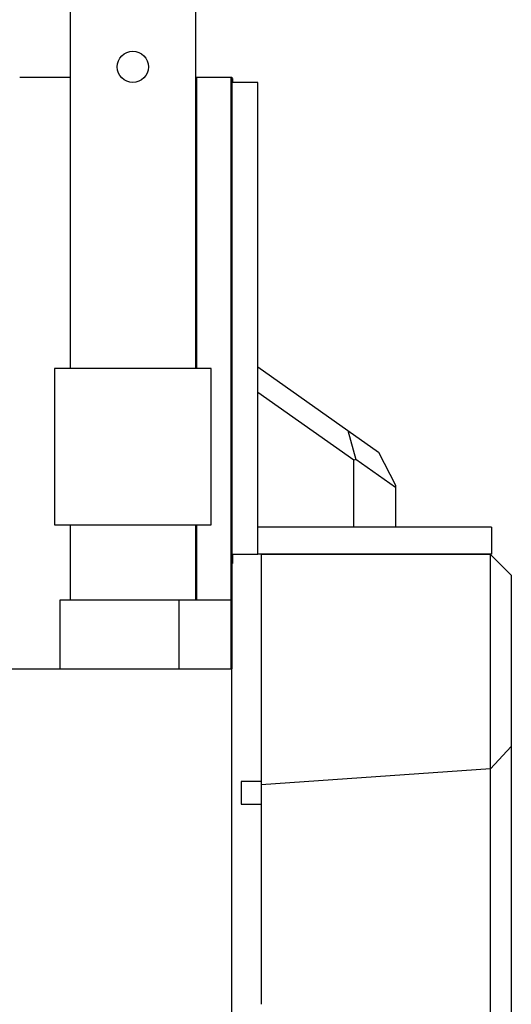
# Model space of a CAD drawing. Header units: inches. Extents: x 0 to 17820, y -10 to 12600.
# Tile 113 of 116: x 16114 to 16585, y 9532 to 10477. Entities that reach past the tile are written whole.
import ezdxf

# ---------------------------------------------------------------- set-up
doc = ezdxf.new("R2010")
doc.units = ezdxf.units.IN
doc.layers.add('1', color=7, linetype='Continuous', true_color=0xffffff)

msp = doc.modelspace()

# ---------------------------------------------------------------- linework, layer by layer
at = {"layer": '1', "color": 2, "linetype": 'Continuous', "lineweight": 25}
for p, q in [((16282.116, 10614.649), (16282.116, 10142.149)), ((16162.116, 10507.355), (16162.116, 10142.149)), ((16113.617, 10421.649), (16162.116, 10421.649)), ((16113.617, 10421.649), (16162.116, 10421.649)), ((16282.116, 10421.649), (16316.116, 10421.649)), ((16283.116, 10421.649), (16317.116, 10421.649)), ((16283.116, 10421.649), (16283.116, 10142.153)), ((16316.116, 10421.649), (16316.116, 9919.649)), ((16317.616, 10420.649), (16317.103, 10420.649)), ((16317.116, 10421.649), (16317.116, 9919.649)), ((16317.616, 10420.649), (16317.616, 10416.731)), ((16342.116, 10416.731), (16317.116, 10416.731)), ((16342.116, 9963.731), (16342.116, 10416.731)), ((16342.116, 10143.65), (16428.364, 10082.588)), ((16297.116, 10142.149), (16147.116, 10142.149)), ((16147.116, 10142.149), (16147.116, 9992.149)), ((16147.116, 10142.149), (16147.116, 9992.149)), ((16297.116, 10142.149), (16147.116, 10142.149)), ((16297.116, 9992.149), (16297.116, 10142.149)), ((16297.116, 9992.149), (16297.116, 10142.149)), ((16434.18, 10053.965), (16342.116, 10119.145)), ((16428.364, 10082.588), (16457.857, 10061.708)), ((16428.364, 10082.588), (16435.925, 10054.868)), ((16457.857, 10061.708), (16474.18, 10030.151)), ((16435.925, 10054.868), (16434.18, 10053.965)), ((16434.18, 9989.731), (16434.18, 10053.965)), ((16474.18, 10027.785), (16435.925, 10054.868)), ((16474.18, 10030.151), (16474.18, 10027.785)), ((16474.18, 10027.785), (16474.18, 9989.731)), ((16147.116, 9992.149), (16297.116, 9992.149)), ((16147.116, 9992.149), (16297.116, 9992.149)), ((16162.116, 9992.149), (16162.116, 9919.649)), ((16282.116, 9992.149), (16282.116, 9919.649)), ((16283.116, 9992.157), (16283.116, 9919.649)), ((16566.116, 9989.731), (16342.116, 9989.731)), ((16566.116, 9989.731), (16566.116, 9963.731)), ((16317.103, 9961.812), (16317.616, 9961.812)), ((16317.103, 9954.757), (16317.616, 9954.757)), ((16317.116, 9963.731), (16342.116, 9963.731)), ((16317.616, 9963.731), (16317.616, 9962.639)), ((16317.616, 9962.639), (16317.616, 9961.812)), ((16317.616, 9961.812), (16317.616, 9954.757)), ((16566.116, 9963.731), (16342.116, 9963.731)), ((16565.116, 9963.65), (16345.116, 9963.65)), ((16345.116, 9963.65), (16345.116, 9742.256)), ((16565.164, 9963.601), (16565.116, 9963.65)), ((16565.164, 9963.601), (16585.116, 9943.65)), ((16565.164, 9757.643), (16565.164, 9963.601)), ((16585.116, 9943.65), (16585.116, 9779.038)), ((16266.115, 9919.649), (16152.116, 9919.649)), ((16152.116, 9919.649), (16152.116, 9853.649)), ((16266.116, 9919.649), (16152.116, 9919.649)), ((16152.116, 9919.649), (16152.116, 9853.649)), ((16316.116, 9919.649), (16266.116, 9919.649)), ((16266.116, 9919.649), (16266.116, 9853.649)), ((16317.116, 9919.649), (16316.115, 9919.649)), ((16316.116, 9919.649), (16316.116, 9853.649)), ((16317.116, 9919.649), (16317.116, 9853.649)), ((15106.991, 9853.649), (16317.116, 9853.649)), ((16317.116, 9103.679), (16317.116, 9853.649)), ((16565.164, 9757.643), (16585.116, 9779.038)), ((16585.116, 9779.038), (16585.116, 9354.506)), ((16565.164, 9757.643), (16345.116, 9742.256)), ((16565.164, 9486.152), (16565.164, 9757.643)), ((16326.116, 9745.649), (16326.116, 9723.649)), ((16345.116, 9742.256), (16345.116, 9531.65))]:
    msp.add_line(p, q, dxfattribs=at)
at = {"layer": '1', "color": 110, "linetype": 'Continuous', "lineweight": 13}
msp.add_line((16317.103, 9962.639), (16317.616, 9962.639), dxfattribs=at)
at = {"layer": '1', "color": 2, "linetype": 'Continuous', "lineweight": 25}
msp.add_circle((16222.116, 10431.639), 15, dxfattribs=at)
for points in [[(16345.117, 9745.649), (16338.783, 9745.649), (16332.449, 9745.649), (16326.116, 9745.649)], [(16326.116, 9723.649), (16332.449, 9723.649), (16338.782, 9723.649), (16345.116, 9723.649)]]:
    msp.add_open_spline(points, degree=3, dxfattribs=at)

doc.saveas('drawing.dxf')
